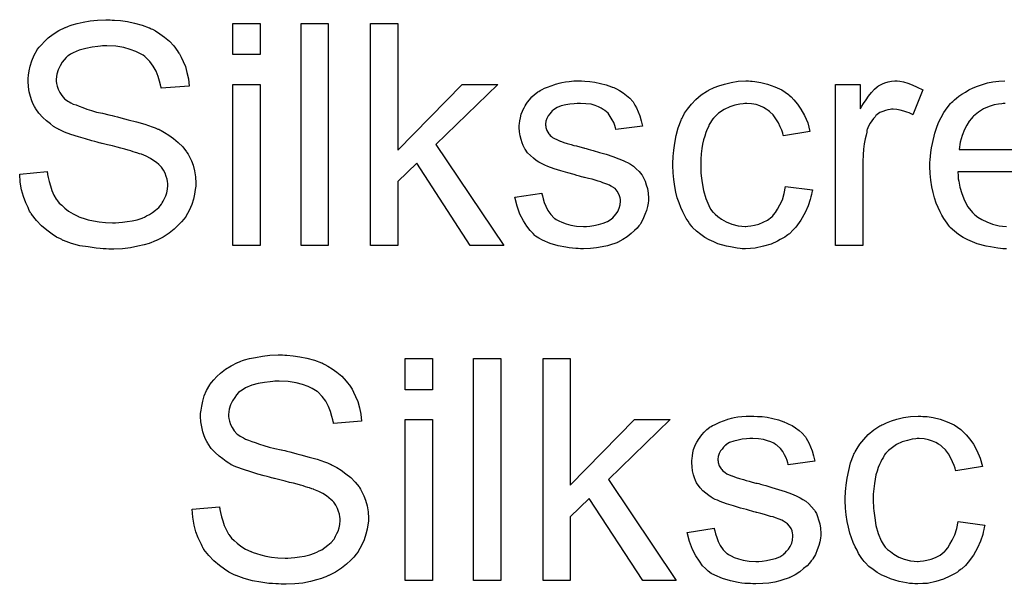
# Model space of a CAD drawing. Extents: x -2.2 to 8.3, y -2.9 to 5.2.
# Tile 140 of 205: x 3.351 to 3.707, y 1.483 to 1.687. Entities that reach past the tile are written whole.
import ezdxf

# ---------------------------------------------------------------- set-up
doc = ezdxf.new("R2010")
doc.units = 0
doc.layers.add('acc-ni-360-20-in-a_document', color=1, linetype='CONTINUOUS')

msp = doc.modelspace()

# ---------------------------------------------------------------- linework, layer by layer
at = {"layer": 'acc-ni-360-20-in-a_document', "color": 1}
for points in [[(3.384721, 1.686909), (3.385531, 1.686909), (3.387729, 1.686678), (3.390159, 1.686331), (3.392704, 1.685752), (3.395481, 1.685058), (3.398026, 1.684132), (3.398142, 1.684132), (3.398373, 1.684017), (3.39872, 1.683785), (3.399183, 1.683554), (3.40034, 1.682975), (3.401844, 1.681934), (3.40358, 1.680777), (3.405315, 1.679273), (3.406935, 1.677537), (3.408439, 1.675571), (3.408439, 1.675455), (3.408555, 1.675339), (3.408786, 1.674992), (3.409018, 1.674645), (3.409596, 1.673488), (3.410291, 1.671984), (3.4111, 1.670133), (3.411679, 1.667934), (3.412257, 1.66562), (3.412489, 1.663075), (3.402307, 1.662265), (3.402307, 1.662381), (3.402307, 1.662612), (3.402191, 1.662959), (3.402076, 1.663538), (3.401729, 1.664811), (3.401266, 1.666546), (3.400572, 1.668397), (3.39953, 1.670248), (3.398258, 1.671984), (3.396638, 1.673604), (3.396407, 1.673719), (3.395828, 1.674182), (3.394671, 1.674876), (3.393167, 1.675571), (3.3912, 1.676265), (3.388886, 1.676959), (3.385994, 1.677422), (3.382754, 1.677537), (3.381134, 1.677537), (3.38044, 1.677422), (3.379514, 1.677306), (3.377432, 1.677075), (3.375118, 1.676612), (3.372804, 1.676033), (3.370605, 1.675108), (3.36968, 1.674529), (3.368754, 1.673951), (3.368523, 1.673835), (3.36806, 1.673372), (3.367366, 1.672562), (3.366672, 1.671637), (3.365862, 1.670364), (3.365168, 1.668976), (3.364705, 1.667356), (3.364473, 1.665505), (3.364473, 1.665273), (3.364473, 1.664811), (3.364589, 1.664001), (3.36482, 1.663075), (3.365168, 1.661918), (3.365746, 1.660761), (3.36644, 1.659604), (3.367481, 1.658447), (3.367597, 1.658331), (3.368176, 1.657984), (3.368639, 1.657637), (3.369101, 1.657406), (3.369796, 1.657059), (3.370605, 1.656596), (3.371647, 1.656249), (3.372804, 1.655786), (3.374076, 1.655323), (3.375581, 1.654745), (3.3772, 1.654282), (3.379052, 1.653703), (3.381134, 1.653241), (3.383448, 1.652662), (3.383564, 1.652662), (3.384027, 1.652546), (3.384721, 1.652431), (3.385531, 1.652199), (3.386572, 1.651968), (3.387845, 1.651621), (3.389117, 1.651274), (3.390506, 1.650927), (3.393514, 1.650117), (3.396407, 1.649307), (3.397795, 1.648844), (3.399068, 1.648381), (3.400225, 1.648034), (3.40115, 1.647571), (3.401266, 1.647571), (3.401497, 1.647456), (3.401844, 1.647224), (3.402307, 1.646993), (3.40358, 1.646299), (3.405084, 1.645373), (3.40682, 1.6441), (3.408555, 1.642712), (3.410175, 1.641092), (3.411563, 1.639357), (3.411679, 1.639125), (3.412142, 1.638547), (3.412604, 1.637505), (3.413299, 1.636117), (3.413877, 1.634497), (3.414456, 1.63253), (3.414803, 1.630332), (3.414919, 1.628018), (3.414919, 1.627902), (3.414919, 1.627786), (3.414919, 1.627439), (3.414919, 1.626977), (3.414687, 1.625704), (3.414456, 1.624084), (3.413993, 1.622233), (3.413414, 1.620266), (3.412489, 1.618183), (3.411216, 1.615985), (3.411216, 1.615869), (3.4111, 1.615754), (3.410522, 1.61506), (3.409712, 1.614018), (3.408555, 1.612861), (3.407051, 1.611473), (3.4052, 1.609969), (3.403117, 1.60858), (3.400687, 1.607308), (3.400572, 1.607308), (3.40034, 1.607192), (3.399993, 1.607076), (3.39953, 1.606845), (3.398836, 1.606613), (3.398026, 1.606266), (3.396175, 1.605803), (3.393977, 1.605225), (3.391316, 1.604647), (3.388423, 1.604299), (3.385299, 1.604184), (3.383448, 1.604184), (3.382523, 1.604299), (3.381481, 1.604299), (3.380324, 1.604415), (3.378936, 1.604531), (3.376043, 1.604994), (3.373035, 1.605456), (3.370027, 1.606266), (3.367134, 1.607308), (3.367019, 1.607308), (3.366787, 1.607423), (3.36644, 1.607655), (3.365977, 1.607886), (3.364589, 1.60858), (3.362969, 1.609622), (3.361118, 1.61101), (3.359151, 1.61263), (3.3573, 1.614597), (3.355564, 1.616795), (3.355564, 1.616911), (3.355333, 1.617142), (3.355217, 1.617489), (3.35487, 1.617952), (3.354639, 1.618531), (3.354292, 1.619225), (3.353482, 1.62096), (3.352672, 1.623159), (3.351978, 1.625588), (3.351515, 1.628365), (3.351284, 1.631257), (3.361234, 1.632183), (3.361234, 1.632067), (3.361234, 1.631952), (3.361349, 1.631605), (3.361349, 1.631142), (3.361581, 1.630101), (3.361928, 1.628596), (3.362391, 1.627092), (3.362854, 1.625357), (3.363663, 1.623737), (3.364473, 1.622233), (3.364589, 1.622117), (3.364936, 1.621654), (3.365515, 1.620844), (3.36644, 1.620035), (3.367597, 1.618993), (3.36887, 1.617952), (3.370605, 1.616911), (3.372457, 1.615985), (3.372572, 1.615985), (3.372688, 1.615869), (3.373035, 1.615754), (3.373382, 1.615638), (3.374539, 1.615291), (3.376043, 1.614828), (3.377894, 1.614365), (3.379977, 1.614018), (3.382291, 1.613787), (3.384836, 1.613671), (3.385878, 1.613671), (3.387035, 1.613787), (3.388423, 1.613902), (3.390043, 1.614134), (3.391894, 1.614365), (3.393745, 1.614828), (3.395481, 1.615407), (3.395712, 1.615522), (3.396291, 1.615754), (3.397101, 1.616216), (3.398142, 1.616679), (3.399183, 1.617489), (3.40034, 1.618299), (3.401497, 1.619225), (3.402423, 1.620382), (3.402539, 1.620497), (3.40277, 1.62096), (3.403117, 1.621539), (3.40358, 1.622464), (3.404043, 1.62339), (3.40439, 1.624547), (3.404621, 1.62582), (3.404737, 1.627208), (3.404737, 1.627324), (3.404737, 1.627902), (3.404621, 1.628596), (3.404506, 1.629522), (3.404158, 1.630448), (3.403811, 1.631605), (3.403233, 1.632762), (3.402423, 1.633803), (3.402307, 1.633919), (3.40196, 1.634266), (3.401497, 1.634728), (3.400687, 1.635423), (3.399762, 1.636117), (3.398489, 1.636927), (3.396985, 1.637737), (3.395249, 1.638431), (3.395134, 1.638547), (3.394555, 1.638662), (3.39363, 1.639009), (3.393051, 1.639125), (3.392241, 1.639357), (3.391431, 1.639704), (3.39039, 1.639935), (3.389233, 1.640282), (3.387845, 1.640629), (3.386456, 1.640976), (3.384836, 1.641439), (3.382985, 1.641902), (3.381018, 1.642365), (3.380903, 1.642365), (3.380556, 1.64248), (3.379977, 1.642596), (3.379283, 1.642828), (3.378357, 1.643059), (3.377316, 1.64329), (3.375002, 1.643985), (3.372457, 1.644794), (3.369796, 1.645604), (3.367481, 1.646414), (3.36644, 1.646877), (3.365515, 1.64734), (3.365399, 1.64734), (3.365283, 1.647456), (3.364589, 1.647918), (3.363548, 1.648497), (3.362391, 1.649422), (3.361002, 1.650464), (3.359614, 1.651736), (3.358226, 1.653241), (3.357068, 1.65486), (3.356953, 1.655092), (3.356606, 1.65567), (3.356143, 1.656596), (3.35568, 1.657753), (3.355217, 1.659257), (3.354755, 1.660992), (3.354407, 1.662844), (3.354292, 1.664811), (3.354292, 1.664926), (3.354292, 1.665042), (3.354292, 1.665389), (3.354292, 1.665852), (3.354523, 1.667009), (3.354755, 1.668513), (3.355102, 1.670248), (3.35568, 1.672215), (3.35649, 1.674182), (3.357647, 1.676149), (3.357647, 1.676265), (3.357763, 1.67638), (3.358341, 1.677075), (3.359151, 1.678), (3.360192, 1.679157), (3.361581, 1.68043), (3.363316, 1.681818), (3.365399, 1.683091), (3.367713, 1.684248), (3.367829, 1.684248), (3.36806, 1.684364), (3.368407, 1.684479), (3.36887, 1.684711), (3.369448, 1.684942), (3.370258, 1.685174), (3.371994, 1.685637), (3.374192, 1.686099), (3.376738, 1.686562), (3.379399, 1.686909), (3.382407, 1.687025), (3.383911, 1.687025), (3.384721, 1.686909)], [(3.438059, 1.674414), (3.428224, 1.674414), (3.428224, 1.685637), (3.438059, 1.685637), (3.438059, 1.674414)], [(3.462703, 1.605572), (3.452868, 1.605572), (3.452868, 1.685637), (3.462703, 1.685637), (3.462703, 1.605572)], [(3.487809, 1.639935), (3.511065, 1.663654), (3.523908, 1.663654), (3.501578, 1.642018), (3.526106, 1.605572), (3.513958, 1.605572), (3.494636, 1.635191), (3.487809, 1.628596), (3.487809, 1.605572), (3.477975, 1.605572), (3.477975, 1.685637), (3.487809, 1.685637), (3.487809, 1.639935)], [(3.555378, 1.664811), (3.557114, 1.664695), (3.558965, 1.664464), (3.560932, 1.664001), (3.563015, 1.663538), (3.564981, 1.662844), (3.565097, 1.662844), (3.565213, 1.662728), (3.565791, 1.662497), (3.566717, 1.662034), (3.567874, 1.661455), (3.569147, 1.660645), (3.570419, 1.65972), (3.571576, 1.658678), (3.572618, 1.657522), (3.572733, 1.657406), (3.572965, 1.656943), (3.573427, 1.656133), (3.574006, 1.655207), (3.574584, 1.653819), (3.575163, 1.652315), (3.575626, 1.65058), (3.576089, 1.648613), (3.566485, 1.64734), (3.566485, 1.647571), (3.56637, 1.648034), (3.566138, 1.648844), (3.565791, 1.649885), (3.565213, 1.650927), (3.564519, 1.652084), (3.563709, 1.653241), (3.562552, 1.654282), (3.562436, 1.654398), (3.561973, 1.654629), (3.561279, 1.655092), (3.560238, 1.655555), (3.559081, 1.656017), (3.557577, 1.65648), (3.555725, 1.656712), (3.553758, 1.656827), (3.552602, 1.656827), (3.551445, 1.656712), (3.54994, 1.656596), (3.548436, 1.656249), (3.546816, 1.655902), (3.545312, 1.655323), (3.54404, 1.654513), (3.543924, 1.654398), (3.543577, 1.654166), (3.543114, 1.653703), (3.542651, 1.653009), (3.542073, 1.652315), (3.54161, 1.651389), (3.541263, 1.650348), (3.541147, 1.649307), (3.541147, 1.649191), (3.541147, 1.64896), (3.541263, 1.648613), (3.541263, 1.64815), (3.54161, 1.646993), (3.542304, 1.645836), (3.54242, 1.64572), (3.542536, 1.645604), (3.542767, 1.645257), (3.54323, 1.64491), (3.543693, 1.644563), (3.544387, 1.6441), (3.545197, 1.643753), (3.546122, 1.64329), (3.546238, 1.64329), (3.546469, 1.643175), (3.546932, 1.643059), (3.547742, 1.642712), (3.548899, 1.642365), (3.550403, 1.642018), (3.551329, 1.641671), (3.55237, 1.641439), (3.553527, 1.641092), (3.5548, 1.640745), (3.554916, 1.640745), (3.555263, 1.640629), (3.555841, 1.640514), (3.556535, 1.640282), (3.557345, 1.640051), (3.558387, 1.639819), (3.560585, 1.639125), (3.563015, 1.638431), (3.565444, 1.637621), (3.567642, 1.636811), (3.568568, 1.636464), (3.569378, 1.636117), (3.569609, 1.636001), (3.570072, 1.63577), (3.570766, 1.635423), (3.571808, 1.634844), (3.572849, 1.63415), (3.57389, 1.633225), (3.574932, 1.632183), (3.575857, 1.631026), (3.575973, 1.63091), (3.576204, 1.630448), (3.576667, 1.629754), (3.57713, 1.628712), (3.577477, 1.627439), (3.57794, 1.626051), (3.578171, 1.624431), (3.578287, 1.62258), (3.578287, 1.622349), (3.578287, 1.62177), (3.578171, 1.620845), (3.57794, 1.619572), (3.577593, 1.618184), (3.577014, 1.616679), (3.57632, 1.614944), (3.575394, 1.613324), (3.575279, 1.613093), (3.574816, 1.61263), (3.574237, 1.61182), (3.573312, 1.610894), (3.572039, 1.609853), (3.570651, 1.608696), (3.569031, 1.607655), (3.567064, 1.606613), (3.566948, 1.606613), (3.566833, 1.606498), (3.566138, 1.606266), (3.564981, 1.605919), (3.563477, 1.605457), (3.561626, 1.604994), (3.559544, 1.604647), (3.557345, 1.604415), (3.5548, 1.6043), (3.553758, 1.6043), (3.552949, 1.604415), (3.552023, 1.604415), (3.550866, 1.604531), (3.549709, 1.604647), (3.548436, 1.604878), (3.54566, 1.605457), (3.542767, 1.606266), (3.53999, 1.607423), (3.538718, 1.608118), (3.537561, 1.608928), (3.537445, 1.609043), (3.537329, 1.609159), (3.536635, 1.609853), (3.535594, 1.610894), (3.534437, 1.612514), (3.533164, 1.614481), (3.531891, 1.616795), (3.53085, 1.619688), (3.53004, 1.622927), (3.539759, 1.624431), (3.539759, 1.624316), (3.539759, 1.6242), (3.53999, 1.623506), (3.540222, 1.622349), (3.540684, 1.621076), (3.541263, 1.619688), (3.541957, 1.618184), (3.542998, 1.616679), (3.544271, 1.615407), (3.544503, 1.615291), (3.544965, 1.614944), (3.545891, 1.614481), (3.547048, 1.613903), (3.548552, 1.613324), (3.550287, 1.612861), (3.55237, 1.612514), (3.5548, 1.612399), (3.555957, 1.612399), (3.557114, 1.612514), (3.558618, 1.612746), (3.560238, 1.613093), (3.561973, 1.613555), (3.563477, 1.614134), (3.564866, 1.61506), (3.564981, 1.615175), (3.565444, 1.615522), (3.565907, 1.616101), (3.566601, 1.616911), (3.56718, 1.617836), (3.567758, 1.618993), (3.568105, 1.62015), (3.568221, 1.621539), (3.568221, 1.621655), (3.568221, 1.622117), (3.568105, 1.622696), (3.567874, 1.623506), (3.567527, 1.624316), (3.566948, 1.625126), (3.566254, 1.626051), (3.565213, 1.626745), (3.565097, 1.626861), (3.56475, 1.626977), (3.564171, 1.627324), (3.563246, 1.627671), (3.561858, 1.628134), (3.561048, 1.628481), (3.560122, 1.628712), (3.559081, 1.629059), (3.557924, 1.629406), (3.556651, 1.629754), (3.555147, 1.630101), (3.555031, 1.630101), (3.554684, 1.630216), (3.554106, 1.630332), (3.553411, 1.630563), (3.552486, 1.630795), (3.551445, 1.631142), (3.549246, 1.63172), (3.546701, 1.63253), (3.544271, 1.633225), (3.541957, 1.634034), (3.540916, 1.634497), (3.540106, 1.634844), (3.539874, 1.63496), (3.539412, 1.635191), (3.538718, 1.635654), (3.537792, 1.636233), (3.536751, 1.637043), (3.535709, 1.637968), (3.534668, 1.639009), (3.533742, 1.640282), (3.533627, 1.640398), (3.533395, 1.640861), (3.533048, 1.641671), (3.532701, 1.642596), (3.532354, 1.643753), (3.532007, 1.645142), (3.531776, 1.64653), (3.53166, 1.64815), (3.53166, 1.648381), (3.53166, 1.648844), (3.531776, 1.649538), (3.531891, 1.65058), (3.532123, 1.651621), (3.532354, 1.652893), (3.532817, 1.654051), (3.533395, 1.655323), (3.533511, 1.655439), (3.533742, 1.655902), (3.53409, 1.65648), (3.534668, 1.65729), (3.535362, 1.6581), (3.536172, 1.659141), (3.537098, 1.660067), (3.538255, 1.660877), (3.53837, 1.660993), (3.538718, 1.661108), (3.53918, 1.661455), (3.539874, 1.661802), (3.5408, 1.662265), (3.541841, 1.662728), (3.543114, 1.663191), (3.544503, 1.663654), (3.544734, 1.663769), (3.545197, 1.663885), (3.546007, 1.664116), (3.547048, 1.664348), (3.548321, 1.664579), (3.549709, 1.664695), (3.551329, 1.664926), (3.554106, 1.664926), (3.555378, 1.664811)], [(3.615079, 1.664811), (3.615774, 1.664811), (3.616699, 1.664695), (3.618898, 1.664348), (3.621327, 1.663769), (3.623873, 1.662844), (3.626418, 1.661687), (3.628848, 1.660067), (3.628963, 1.660067), (3.629079, 1.659835), (3.629773, 1.659141), (3.630815, 1.6581), (3.632087, 1.656596), (3.63336, 1.654745), (3.634633, 1.652431), (3.63579, 1.64977), (3.6366, 1.646646), (3.626997, 1.645142), (3.626997, 1.645257), (3.626881, 1.645373), (3.626765, 1.646067), (3.626418, 1.647109), (3.62584, 1.648381), (3.625261, 1.64977), (3.624336, 1.651274), (3.623294, 1.652662), (3.622137, 1.653819), (3.622021, 1.653935), (3.621559, 1.654282), (3.620749, 1.654745), (3.619823, 1.655323), (3.61855, 1.655902), (3.617162, 1.656364), (3.615542, 1.656712), (3.613807, 1.656827), (3.613113, 1.656827), (3.612534, 1.656712), (3.611261, 1.656596), (3.609526, 1.656133), (3.607675, 1.655555), (3.605592, 1.654629), (3.603625, 1.653241), (3.6027, 1.652431), (3.601774, 1.651505), (3.601774, 1.651389), (3.601543, 1.651274), (3.601311, 1.650927), (3.60108, 1.650464), (3.600733, 1.649885), (3.60027, 1.649191), (3.599923, 1.648381), (3.59946, 1.647456), (3.598997, 1.646299), (3.59865, 1.645026), (3.598187, 1.643638), (3.59784, 1.642133), (3.597609, 1.640514), (3.597377, 1.638662), (3.597146, 1.636696), (3.597146, 1.634613), (3.597146, 1.634497), (3.597146, 1.63415), (3.597146, 1.633456), (3.597262, 1.632762), (3.597262, 1.63172), (3.597377, 1.630679), (3.597724, 1.628134), (3.598187, 1.625357), (3.598997, 1.622464), (3.600039, 1.619919), (3.600733, 1.618646), (3.601543, 1.617605), (3.601774, 1.617374), (3.602352, 1.616795), (3.603394, 1.615985), (3.604666, 1.61506), (3.606402, 1.614018), (3.608369, 1.613208), (3.610683, 1.61263), (3.611956, 1.612514), (3.613228, 1.612399), (3.61346, 1.612399), (3.614154, 1.612514), (3.615311, 1.61263), (3.616584, 1.612861), (3.618088, 1.613208), (3.619707, 1.613903), (3.621327, 1.614713), (3.622831, 1.61587), (3.623063, 1.615985), (3.62341, 1.616564), (3.624104, 1.617374), (3.624914, 1.618646), (3.625724, 1.62015), (3.626649, 1.622002), (3.627344, 1.624316), (3.627807, 1.626861), (3.637525, 1.625588), (3.637525, 1.625473), (3.63741, 1.625126), (3.637294, 1.624663), (3.637178, 1.623968), (3.636947, 1.623043), (3.636715, 1.622117), (3.635905, 1.619803), (3.634864, 1.617374), (3.63336, 1.614713), (3.631509, 1.612167), (3.630468, 1.61101), (3.629311, 1.609853), (3.629195, 1.609737), (3.628963, 1.609622), (3.628616, 1.60939), (3.628154, 1.609043), (3.627575, 1.60858), (3.626765, 1.608118), (3.62584, 1.607655), (3.624914, 1.607076), (3.6226, 1.606035), (3.619823, 1.605225), (3.616815, 1.604531), (3.615079, 1.604415), (3.613344, 1.6043), (3.612187, 1.6043), (3.611377, 1.604415), (3.610336, 1.604531), (3.609179, 1.604762), (3.607906, 1.604994), (3.606518, 1.605225), (3.603394, 1.606151), (3.60189, 1.606845), (3.60027, 1.607539), (3.59865, 1.608465), (3.597146, 1.609506), (3.595642, 1.610663), (3.594253, 1.612051), (3.594138, 1.612167), (3.593906, 1.612399), (3.593559, 1.612861), (3.593097, 1.61344), (3.592634, 1.61425), (3.591939, 1.615291), (3.591361, 1.616448), (3.590667, 1.617721), (3.589973, 1.619225), (3.589394, 1.62096), (3.5887, 1.622696), (3.588237, 1.624778), (3.587774, 1.626861), (3.587427, 1.629291), (3.587196, 1.63172), (3.58708, 1.634381), (3.58708, 1.634497), (3.58708, 1.634844), (3.58708, 1.635307), (3.58708, 1.636001), (3.587196, 1.636811), (3.587196, 1.637737), (3.587311, 1.638778), (3.587427, 1.639935), (3.587774, 1.64248), (3.588353, 1.645257), (3.589047, 1.648034), (3.590088, 1.650811), (3.590088, 1.650927), (3.590204, 1.651158), (3.590435, 1.651505), (3.590667, 1.651968), (3.591361, 1.653241), (3.592402, 1.654745), (3.593791, 1.65648), (3.59541, 1.658216), (3.597377, 1.659951), (3.599576, 1.66134), (3.599691, 1.66134), (3.599923, 1.661455), (3.60027, 1.661687), (3.600733, 1.661918), (3.601311, 1.662149), (3.602005, 1.662497), (3.603741, 1.663191), (3.605708, 1.663769), (3.608137, 1.664348), (3.610683, 1.664811), (3.61346, 1.664926), (3.614385, 1.664926), (3.615079, 1.664811)], [(3.669111, 1.664811), (3.670384, 1.664579), (3.671888, 1.664116), (3.673508, 1.663538), (3.675359, 1.662728), (3.677326, 1.661687), (3.673739, 1.652662), (3.673624, 1.652778), (3.673161, 1.653009), (3.672467, 1.653356), (3.671541, 1.653703), (3.6705, 1.654051), (3.669227, 1.654398), (3.667954, 1.654629), (3.666682, 1.654745), (3.666103, 1.654745), (3.665525, 1.654629), (3.664715, 1.654513), (3.663905, 1.654282), (3.662864, 1.653935), (3.661822, 1.653472), (3.660897, 1.652778), (3.660781, 1.652662), (3.660434, 1.652431), (3.660087, 1.651968), (3.659508, 1.651389), (3.65893, 1.65058), (3.658351, 1.649654), (3.657773, 1.648613), (3.65731, 1.64734), (3.657194, 1.647109), (3.657079, 1.646414), (3.656847, 1.645373), (3.6565, 1.643985), (3.656153, 1.642249), (3.655922, 1.640282), (3.655806, 1.6382), (3.65569, 1.635886), (3.65569, 1.605572), (3.645856, 1.605572), (3.645856, 1.663654), (3.654765, 1.663654), (3.654765, 1.65486), (3.65488, 1.654976), (3.655343, 1.655786), (3.655922, 1.656827), (3.656847, 1.6581), (3.657773, 1.659373), (3.658814, 1.660761), (3.659855, 1.661918), (3.660897, 1.662844), (3.661012, 1.662959), (3.66136, 1.663191), (3.662054, 1.663538), (3.662748, 1.663885), (3.663673, 1.664232), (3.664831, 1.664579), (3.665988, 1.664811), (3.66726, 1.664926), (3.66807, 1.664926), (3.669111, 1.664811)], [(3.707524, 1.6043), (3.706251, 1.6043), (3.705441, 1.604415), (3.7044, 1.604531), (3.703127, 1.604762), (3.701739, 1.604994), (3.700235, 1.605225), (3.696995, 1.606151), (3.69526, 1.606845), (3.69364, 1.607539), (3.691904, 1.608465), (3.690285, 1.609506), (3.68878, 1.610663), (3.687276, 1.612051), (3.687161, 1.612167), (3.686929, 1.612399), (3.686582, 1.612861), (3.686119, 1.613555), (3.685541, 1.614365), (3.684962, 1.615291), (3.684268, 1.616448), (3.683574, 1.617721), (3.68288, 1.619225), (3.682186, 1.620845), (3.681607, 1.622696), (3.681028, 1.624663), (3.680566, 1.626745), (3.680219, 1.629059), (3.679987, 1.631489), (3.679872, 1.634034), (3.679872, 1.63415), (3.679872, 1.634729), (3.679872, 1.635423), (3.679987, 1.636464), (3.680103, 1.637737), (3.680219, 1.639125), (3.68045, 1.640745), (3.680797, 1.642365), (3.681723, 1.646067), (3.682301, 1.647918), (3.682995, 1.649885), (3.683921, 1.651736), (3.684962, 1.653472), (3.686119, 1.655207), (3.687392, 1.656827), (3.687508, 1.656943), (3.687739, 1.657174), (3.688202, 1.657522), (3.68878, 1.6581), (3.689475, 1.658678), (3.6904, 1.659373), (3.691441, 1.660183), (3.692714, 1.660877), (3.693987, 1.661687), (3.695491, 1.662381), (3.697111, 1.663075), (3.698846, 1.663654), (3.700698, 1.664232), (3.702664, 1.664579), (3.704747, 1.664811), (3.706945, 1.664926)], [(3.438059, 1.605572), (3.428224, 1.605572), (3.428224, 1.663653), (3.438059, 1.663653), (3.438059, 1.605572)], [(3.707061, 1.656827), (3.706367, 1.656827), (3.705904, 1.656712), (3.704631, 1.656596), (3.703127, 1.656249), (3.701276, 1.65567), (3.699309, 1.65486), (3.697458, 1.653703), (3.695607, 1.652199), (3.695375, 1.651968), (3.694912, 1.651389), (3.694103, 1.650348), (3.693293, 1.64896), (3.692367, 1.64734), (3.691557, 1.645257), (3.690863, 1.642828), (3.690516, 1.640167), (3.723028, 1.640167)], [(3.733325, 1.632068), (3.689937, 1.632068), (3.689937, 1.631952), (3.689937, 1.631605), (3.690053, 1.631142), (3.690053, 1.630448), (3.690169, 1.629638), (3.6904, 1.628712), (3.690747, 1.62663), (3.691441, 1.624316), (3.692367, 1.62177), (3.69364, 1.619456), (3.69526, 1.617374), (3.695375, 1.617374), (3.695491, 1.617142), (3.696185, 1.616564), (3.697227, 1.615754), (3.698615, 1.614944), (3.700466, 1.614018), (3.702549, 1.613208), (3.704863, 1.61263), (3.706135, 1.612514), (3.707524, 1.612399)], [(3.446967, 1.565956), (3.447777, 1.565956), (3.449976, 1.565725), (3.452405, 1.565378), (3.454951, 1.564799), (3.457727, 1.564105), (3.460273, 1.56318), (3.460389, 1.56318), (3.46062, 1.563064), (3.460967, 1.562832), (3.46143, 1.562601), (3.462587, 1.562023), (3.464091, 1.560981), (3.465827, 1.559824), (3.467562, 1.55832), (3.469182, 1.556585), (3.470686, 1.554618), (3.470686, 1.554502), (3.470802, 1.554386), (3.471033, 1.554039), (3.471264, 1.553692), (3.471843, 1.552535), (3.472537, 1.551031), (3.473347, 1.54918), (3.473925, 1.546982), (3.474504, 1.544668), (3.474735, 1.542122), (3.464554, 1.541312), (3.464554, 1.541428), (3.464554, 1.541659), (3.464438, 1.542006), (3.464322, 1.542585), (3.463975, 1.543858), (3.463512, 1.545593), (3.462818, 1.547444), (3.461777, 1.549296), (3.460504, 1.551031), (3.458885, 1.552651), (3.458653, 1.552767), (3.458075, 1.553229), (3.456918, 1.553924), (3.455414, 1.554618), (3.453447, 1.555312), (3.451133, 1.556006), (3.44824, 1.556469), (3.445001, 1.556585), (3.443381, 1.556585), (3.442686, 1.556469), (3.441761, 1.556353), (3.439678, 1.556122), (3.437364, 1.555659), (3.43505, 1.555081), (3.432852, 1.554155), (3.431926, 1.553576), (3.431001, 1.552998), (3.430769, 1.552882), (3.430307, 1.552419), (3.429612, 1.55161), (3.428918, 1.550684), (3.428108, 1.549411), (3.427414, 1.548023), (3.426951, 1.546403), (3.42672, 1.544552), (3.42672, 1.544321), (3.42672, 1.543858), (3.426836, 1.543048), (3.427067, 1.542122), (3.427414, 1.540965), (3.427993, 1.539808), (3.428687, 1.538651), (3.429728, 1.537494), (3.429844, 1.537379), (3.430422, 1.537031), (3.430885, 1.536684), (3.431348, 1.536453), (3.432042, 1.536106), (3.432852, 1.535643), (3.433893, 1.535296), (3.43505, 1.534833), (3.436323, 1.53437), (3.437827, 1.533792), (3.439447, 1.533329), (3.441298, 1.532751), (3.443381, 1.532288), (3.445695, 1.531709), (3.44581, 1.531709), (3.446273, 1.531593), (3.446967, 1.531478), (3.447777, 1.531246), (3.448819, 1.531015), (3.450091, 1.530668), (3.451364, 1.530321), (3.452752, 1.529974), (3.455761, 1.529164), (3.458653, 1.528354), (3.460041, 1.527891), (3.461314, 1.527428), (3.462471, 1.527081), (3.463397, 1.526618), (3.463512, 1.526618), (3.463744, 1.526503), (3.464091, 1.526271), (3.464554, 1.52604), (3.465827, 1.525346), (3.467331, 1.52442), (3.469066, 1.523147), (3.470802, 1.521759), (3.472421, 1.520139), (3.47381, 1.518404), (3.473925, 1.518172), (3.474388, 1.517594), (3.474851, 1.516553), (3.475545, 1.515164), (3.476124, 1.513544), (3.476702, 1.511577), (3.477049, 1.509379), (3.477165, 1.507065), (3.477165, 1.506949), (3.477165, 1.506834), (3.477165, 1.506487), (3.477165, 1.506024), (3.476934, 1.504751), (3.476702, 1.503131), (3.47624, 1.50128), (3.475661, 1.499313), (3.474735, 1.497231), (3.473463, 1.495032), (3.473463, 1.494917), (3.473347, 1.494801), (3.472769, 1.494107), (3.471959, 1.493065), (3.470802, 1.491908), (3.469298, 1.49052), (3.467446, 1.489016), (3.465364, 1.487628), (3.462934, 1.486355), (3.462818, 1.486355), (3.462587, 1.486239), (3.46224, 1.486123), (3.461777, 1.485892), (3.461083, 1.485661), (3.460273, 1.485313), (3.458422, 1.484851), (3.456223, 1.484272), (3.453562, 1.483694), (3.45067, 1.483347), (3.447546, 1.483231), (3.445695, 1.483231), (3.444769, 1.483347), (3.443728, 1.483347), (3.442571, 1.483462), (3.441182, 1.483578), (3.43829, 1.484041), (3.435282, 1.484504), (3.432273, 1.485313), (3.429381, 1.486355), (3.429265, 1.486355), (3.429034, 1.48647), (3.428687, 1.486702), (3.428224, 1.486933), (3.426836, 1.487628), (3.425216, 1.488669), (3.423365, 1.490057), (3.421398, 1.491677), (3.419546, 1.493644), (3.417811, 1.495842), (3.417811, 1.495958), (3.41758, 1.496189), (3.417464, 1.496536), (3.417117, 1.496999), (3.416885, 1.497578), (3.416538, 1.498272), (3.415728, 1.500007), (3.414919, 1.502206), (3.414224, 1.504635), (3.413762, 1.507412), (3.41353, 1.510305), (3.42348, 1.51123), (3.42348, 1.511115), (3.42348, 1.510999), (3.423596, 1.510652), (3.423596, 1.510189), (3.423827, 1.509148), (3.424175, 1.507644), (3.424637, 1.506139), (3.4251, 1.504404), (3.42591, 1.502784), (3.42672, 1.50128), (3.426836, 1.501164), (3.427183, 1.500702), (3.427761, 1.499892), (3.428687, 1.499082), (3.429844, 1.498041), (3.431117, 1.496999), (3.432852, 1.495958), (3.434703, 1.495032), (3.434819, 1.495032), (3.434935, 1.494917), (3.435282, 1.494801), (3.435629, 1.494685), (3.436786, 1.494338), (3.43829, 1.493875), (3.440141, 1.493412), (3.442224, 1.493065), (3.444538, 1.492834), (3.447083, 1.492718), (3.448124, 1.492718), (3.449281, 1.492834), (3.45067, 1.49295), (3.45229, 1.493181), (3.454141, 1.493412), (3.455992, 1.493875), (3.457727, 1.494454), (3.457959, 1.49457), (3.458537, 1.494801), (3.459347, 1.495264), (3.460389, 1.495726), (3.46143, 1.496536), (3.462587, 1.497346), (3.463744, 1.498272), (3.464669, 1.499429), (3.464785, 1.499545), (3.465017, 1.500007), (3.465364, 1.500586), (3.465827, 1.501512), (3.466289, 1.502437), (3.466636, 1.503594), (3.466868, 1.504867), (3.466983, 1.506255), (3.466983, 1.506371), (3.466983, 1.506949), (3.466868, 1.507644), (3.466752, 1.508569), (3.466405, 1.509495), (3.466058, 1.510652), (3.465479, 1.511809), (3.464669, 1.51285), (3.464554, 1.512966), (3.464207, 1.513313), (3.463744, 1.513776), (3.462934, 1.51447), (3.462008, 1.515164), (3.460736, 1.515974), (3.459232, 1.516784), (3.457496, 1.517478), (3.45738, 1.517594), (3.456802, 1.517709), (3.455876, 1.518057), (3.455298, 1.518172), (3.454488, 1.518404), (3.453678, 1.518751), (3.452637, 1.518982), (3.45148, 1.519329), (3.450091, 1.519676), (3.448703, 1.520024), (3.447083, 1.520486), (3.445232, 1.520949), (3.443265, 1.521412), (3.443149, 1.521412), (3.442802, 1.521528), (3.442224, 1.521643), (3.44153, 1.521875), (3.440604, 1.522106), (3.439563, 1.522338), (3.437249, 1.523032), (3.434703, 1.523842), (3.432042, 1.524651), (3.429728, 1.525461), (3.428687, 1.525924), (3.427761, 1.526387), (3.427646, 1.526387), (3.42753, 1.526503), (3.426836, 1.526966), (3.425794, 1.527544), (3.424637, 1.52847), (3.423249, 1.529511), (3.42186, 1.530784), (3.420472, 1.532288), (3.419315, 1.533908), (3.419199, 1.534139), (3.418852, 1.534717), (3.41839, 1.535643), (3.417927, 1.5368), (3.417464, 1.538304), (3.417001, 1.54004), (3.416654, 1.541891), (3.416538, 1.543858), (3.416538, 1.543973), (3.416538, 1.544089), (3.416538, 1.544436), (3.416538, 1.544899), (3.41677, 1.546056), (3.417001, 1.54756), (3.417348, 1.549296), (3.417927, 1.551263), (3.418737, 1.553229), (3.419894, 1.555196), (3.419894, 1.555312), (3.420009, 1.555428), (3.420588, 1.556122), (3.421398, 1.557047), (3.422439, 1.558205), (3.423827, 1.559477), (3.425563, 1.560866), (3.427646, 1.562138), (3.429959, 1.563295), (3.430075, 1.563295), (3.430307, 1.563411), (3.430654, 1.563527), (3.431117, 1.563758), (3.431695, 1.563989), (3.432505, 1.564221), (3.43424, 1.564684), (3.436439, 1.565147), (3.438984, 1.565609), (3.441645, 1.565956), (3.444653, 1.566072), (3.446157, 1.566072), (3.446967, 1.565956)], [(3.500305, 1.553461), (3.490471, 1.553461), (3.490471, 1.564684), (3.500305, 1.564684), (3.500305, 1.553461)], [(3.524949, 1.484619), (3.515115, 1.484619), (3.515115, 1.564684), (3.524949, 1.564684), (3.524949, 1.484619)], [(3.550056, 1.518982), (3.573312, 1.542701), (3.586155, 1.542701), (3.563824, 1.521065), (3.588353, 1.484619), (3.576204, 1.484619), (3.556882, 1.514239), (3.550056, 1.507644), (3.550056, 1.484619), (3.540222, 1.484619), (3.540222, 1.564684), (3.550056, 1.564684), (3.550056, 1.518982)], [(3.617625, 1.543858), (3.61936, 1.543742), (3.621212, 1.543511), (3.623178, 1.543048), (3.625261, 1.542585), (3.627228, 1.541891), (3.627344, 1.541891), (3.627459, 1.541775), (3.628038, 1.541544), (3.628963, 1.541081), (3.63012, 1.540503), (3.631393, 1.539693), (3.632666, 1.538767), (3.633823, 1.537726), (3.634864, 1.536569), (3.63498, 1.536453), (3.635211, 1.53599), (3.635674, 1.53518), (3.636253, 1.534255), (3.636831, 1.532866), (3.63741, 1.531362), (3.637872, 1.529627), (3.638335, 1.52766), (3.628732, 1.526387), (3.628732, 1.526619), (3.628616, 1.527081), (3.628385, 1.527891), (3.628038, 1.528932), (3.627459, 1.529974), (3.626765, 1.531131), (3.625955, 1.532288), (3.624798, 1.533329), (3.624683, 1.533445), (3.62422, 1.533676), (3.623526, 1.534139), (3.622484, 1.534602), (3.621327, 1.535065), (3.619823, 1.535527), (3.617972, 1.535759), (3.616005, 1.535874), (3.614848, 1.535874), (3.613691, 1.535759), (3.612187, 1.535643), (3.610683, 1.535296), (3.609063, 1.534949), (3.607559, 1.53437), (3.606286, 1.533561), (3.606171, 1.533445), (3.605823, 1.533213), (3.605361, 1.532751), (3.604898, 1.532056), (3.604319, 1.531362), (3.603857, 1.530437), (3.60351, 1.529395), (3.603394, 1.528354), (3.603394, 1.528238), (3.603394, 1.528007), (3.60351, 1.52766), (3.60351, 1.527197), (3.603857, 1.52604), (3.604551, 1.524883), (3.604666, 1.524767), (3.604782, 1.524652), (3.605014, 1.524304), (3.605476, 1.523957), (3.605939, 1.52361), (3.606633, 1.523148), (3.607443, 1.5228), (3.608369, 1.522338), (3.608485, 1.522338), (3.608716, 1.522222), (3.609179, 1.522106), (3.609989, 1.521759), (3.611146, 1.521412), (3.61265, 1.521065), (3.613575, 1.520718), (3.614617, 1.520486), (3.615774, 1.520139), (3.617046, 1.519792), (3.617162, 1.519792), (3.617509, 1.519677), (3.618088, 1.519561), (3.618782, 1.519329), (3.619592, 1.519098), (3.620633, 1.518867), (3.622831, 1.518172), (3.625261, 1.517478), (3.627691, 1.516668), (3.629889, 1.515858), (3.630815, 1.515511), (3.631625, 1.515164), (3.631856, 1.515049), (3.632319, 1.514817), (3.633013, 1.51447), (3.634054, 1.513891), (3.635096, 1.513197), (3.636137, 1.512272), (3.637178, 1.51123), (3.638104, 1.510073), (3.63822, 1.509958), (3.638451, 1.509495), (3.638914, 1.508801), (3.639376, 1.507759), (3.639724, 1.506487), (3.640186, 1.505098), (3.640418, 1.503478), (3.640534, 1.501627), (3.640534, 1.501396), (3.640534, 1.500817), (3.640418, 1.499892), (3.640186, 1.498619), (3.639839, 1.497231), (3.639261, 1.495727), (3.638567, 1.493991), (3.637641, 1.492371), (3.637525, 1.49214), (3.637062, 1.491677), (3.636484, 1.490867), (3.635558, 1.489942), (3.634286, 1.4889), (3.632897, 1.487743), (3.631278, 1.486702), (3.629311, 1.485661), (3.629195, 1.485661), (3.629079, 1.485545), (3.628385, 1.485314), (3.627228, 1.484966), (3.625724, 1.484504), (3.623873, 1.484041), (3.62179, 1.483694), (3.619592, 1.483462), (3.617046, 1.483347), (3.616005, 1.483347), (3.615195, 1.483462), (3.61427, 1.483462), (3.613113, 1.483578), (3.611956, 1.483694), (3.610683, 1.483925), (3.607906, 1.484504), (3.605014, 1.485314), (3.602237, 1.486471), (3.600964, 1.487165), (3.599807, 1.487975), (3.599691, 1.48809), (3.599576, 1.488206), (3.598881, 1.4889), (3.59784, 1.489942), (3.596683, 1.491561), (3.59541, 1.493528), (3.594138, 1.495842), (3.593097, 1.498735), (3.592287, 1.501974), (3.602005, 1.503478), (3.602005, 1.503363), (3.602005, 1.503247), (3.602237, 1.502553), (3.602468, 1.501396), (3.602931, 1.500123), (3.60351, 1.498735), (3.604204, 1.497231), (3.605245, 1.495727), (3.606518, 1.494454), (3.606749, 1.494338), (3.607212, 1.493991), (3.608137, 1.493528), (3.609294, 1.49295), (3.610799, 1.492371), (3.612534, 1.491909), (3.614617, 1.491561), (3.617046, 1.491446), (3.618203, 1.491446), (3.61936, 1.491561), (3.620865, 1.491793), (3.622484, 1.49214), (3.62422, 1.492603), (3.625724, 1.493181), (3.627112, 1.494107), (3.627228, 1.494223), (3.627691, 1.49457), (3.628154, 1.495148), (3.628848, 1.495958), (3.629426, 1.496884), (3.630005, 1.498041), (3.630352, 1.499198), (3.630468, 1.500586), (3.630468, 1.500702), (3.630468, 1.501165), (3.630352, 1.501743), (3.63012, 1.502553), (3.629773, 1.503363), (3.629195, 1.504173), (3.628501, 1.505098), (3.627459, 1.505793), (3.627344, 1.505908), (3.626997, 1.506024), (3.626418, 1.506371), (3.625492, 1.506718), (3.624104, 1.507181), (3.623294, 1.507528), (3.622369, 1.507759), (3.621327, 1.508107), (3.62017, 1.508454), (3.618898, 1.508801), (3.617394, 1.509148), (3.617278, 1.509148), (3.616931, 1.509264), (3.616352, 1.509379), (3.615658, 1.509611), (3.614732, 1.509842), (3.613691, 1.510189), (3.611493, 1.510768), (3.608947, 1.511578), (3.606518, 1.512272), (3.604204, 1.513082), (3.603162, 1.513544), (3.602352, 1.513891), (3.602121, 1.514007), (3.601658, 1.514239), (3.600964, 1.514701), (3.600039, 1.51528), (3.598997, 1.51609), (3.597956, 1.517015), (3.596915, 1.518057), (3.595989, 1.519329), (3.595873, 1.519445), (3.595642, 1.519908), (3.595295, 1.520718), (3.594948, 1.521643), (3.594601, 1.5228), (3.594253, 1.524189), (3.594022, 1.525577), (3.593906, 1.527197), (3.593906, 1.527428), (3.593906, 1.527891), (3.594022, 1.528585), (3.594138, 1.529627), (3.594369, 1.530668), (3.594601, 1.531941), (3.595063, 1.533098), (3.595642, 1.53437), (3.595758, 1.534486), (3.595989, 1.534949), (3.596336, 1.535527), (3.596915, 1.536337), (3.597609, 1.537147), (3.598419, 1.538188), (3.599344, 1.539114), (3.600501, 1.539924), (3.600617, 1.54004), (3.600964, 1.540155), (3.601427, 1.540503), (3.602121, 1.54085), (3.603047, 1.541312), (3.604088, 1.541775), (3.605361, 1.542238), (3.606749, 1.542701), (3.606981, 1.542816), (3.607443, 1.542932), (3.608253, 1.543164), (3.609294, 1.543395), (3.610567, 1.543626), (3.611956, 1.543742), (3.613575, 1.543974), (3.616352, 1.543974), (3.617625, 1.543858)], [(3.677326, 1.543858), (3.67802, 1.543858), (3.678946, 1.543742), (3.681144, 1.543395), (3.683574, 1.542816), (3.686119, 1.541891), (3.688665, 1.540734), (3.691094, 1.539114), (3.69121, 1.539114), (3.691326, 1.538883), (3.69202, 1.538188), (3.693061, 1.537147), (3.694334, 1.535643), (3.695607, 1.533792), (3.696879, 1.531478), (3.698036, 1.528817), (3.698846, 1.525693), (3.689243, 1.524189), (3.689243, 1.524304), (3.689128, 1.52442), (3.689012, 1.525114), (3.688665, 1.526156), (3.688086, 1.527428), (3.687508, 1.528817), (3.686582, 1.530321), (3.685541, 1.531709), (3.684384, 1.532866), (3.684268, 1.532982), (3.683805, 1.533329), (3.682995, 1.533792), (3.68207, 1.53437), (3.680797, 1.534949), (3.679409, 1.535412), (3.677789, 1.535759), (3.676053, 1.535874), (3.675359, 1.535874), (3.674781, 1.535759), (3.673508, 1.535643), (3.671773, 1.53518), (3.669921, 1.534602), (3.667839, 1.533676), (3.665872, 1.532288), (3.664946, 1.531478), (3.664021, 1.530552), (3.664021, 1.530437), (3.663789, 1.530321), (3.663558, 1.529974), (3.663326, 1.529511), (3.662979, 1.528932), (3.662517, 1.528238), (3.662169, 1.527428), (3.661707, 1.526503), (3.661244, 1.525346), (3.660897, 1.524073), (3.660434, 1.522685), (3.660087, 1.521181), (3.659855, 1.519561), (3.659624, 1.51771), (3.659393, 1.515743), (3.659393, 1.51366), (3.659393, 1.513544), (3.659393, 1.513197), (3.659393, 1.512503), (3.659508, 1.511809), (3.659508, 1.510768), (3.659624, 1.509726), (3.659971, 1.507181), (3.660434, 1.504404), (3.661244, 1.501512), (3.662285, 1.498966), (3.662979, 1.497694), (3.663789, 1.496652), (3.664021, 1.496421), (3.664599, 1.495842), (3.66564, 1.495032), (3.666913, 1.494107), (3.668649, 1.493065), (3.670615, 1.492256), (3.67293, 1.491677), (3.674202, 1.491561), (3.675475, 1.491446), (3.675706, 1.491446), (3.676401, 1.491561), (3.677557, 1.491677), (3.67883, 1.491909), (3.680334, 1.492256), (3.681954, 1.49295), (3.683574, 1.49376), (3.685078, 1.494917), (3.685309, 1.495032), (3.685657, 1.495611), (3.686351, 1.496421), (3.687161, 1.497694), (3.68797, 1.499198), (3.688896, 1.501049), (3.68959, 1.503363), (3.690053, 1.505908), (3.699772, 1.504636), (3.699772, 1.50452), (3.699656, 1.504173), (3.699541, 1.50371), (3.699425, 1.503016), (3.699193, 1.50209), (3.698962, 1.501165), (3.698152, 1.498851), (3.697111, 1.496421), (3.695607, 1.49376), (3.693756, 1.491214), (3.692714, 1.490057), (3.691557, 1.4889), (3.691441, 1.488785), (3.69121, 1.488669), (3.690863, 1.488438), (3.6904, 1.48809), (3.689822, 1.487628), (3.689012, 1.487165), (3.688086, 1.486702), (3.687161, 1.486123), (3.684847, 1.485082), (3.68207, 1.484272), (3.679062, 1.483578), (3.677326, 1.483462), (3.675591, 1.483347), (3.674434, 1.483347), (3.673624, 1.483462), (3.672582, 1.483578), (3.671425, 1.48381), (3.670153, 1.484041), (3.668764, 1.484272), (3.66564, 1.485198), (3.664136, 1.485892), (3.662517, 1.486586), (3.660897, 1.487512), (3.659393, 1.488553), (3.657889, 1.48971), (3.6565, 1.491099), (3.656384, 1.491214), (3.656153, 1.491446), (3.655806, 1.491909), (3.655343, 1.492487), (3.65488, 1.493297), (3.654186, 1.494338), (3.653608, 1.495495), (3.652913, 1.496768), (3.652219, 1.498272), (3.651641, 1.500007), (3.650947, 1.501743), (3.650484, 1.503826), (3.650021, 1.505908), (3.649674, 1.508338), (3.649442, 1.510768), (3.649327, 1.513429), (3.649327, 1.513544), (3.649327, 1.513891), (3.649327, 1.514354), (3.649327, 1.515049), (3.649442, 1.515858), (3.649442, 1.516784), (3.649558, 1.517825), (3.649674, 1.518982), (3.650021, 1.521528), (3.650599, 1.524304), (3.651294, 1.527081), (3.652335, 1.529858), (3.652335, 1.529974), (3.652451, 1.530205), (3.652682, 1.530552), (3.652913, 1.531015), (3.653608, 1.532288), (3.654649, 1.533792), (3.656037, 1.535527), (3.657657, 1.537263), (3.659624, 1.538998), (3.661822, 1.540387), (3.661938, 1.540387), (3.662169, 1.540503), (3.662517, 1.540734), (3.662979, 1.540965), (3.663558, 1.541197), (3.664252, 1.541544), (3.665988, 1.542238), (3.667954, 1.542816), (3.670384, 1.543395), (3.67293, 1.543858), (3.675706, 1.543974), (3.676632, 1.543974), (3.677326, 1.543858)], [(3.500305, 1.484619), (3.490471, 1.484619), (3.490471, 1.542701), (3.500305, 1.542701), (3.500305, 1.484619)]]:
    msp.add_lwpolyline(points, dxfattribs=at)

doc.saveas('drawing.dxf')
